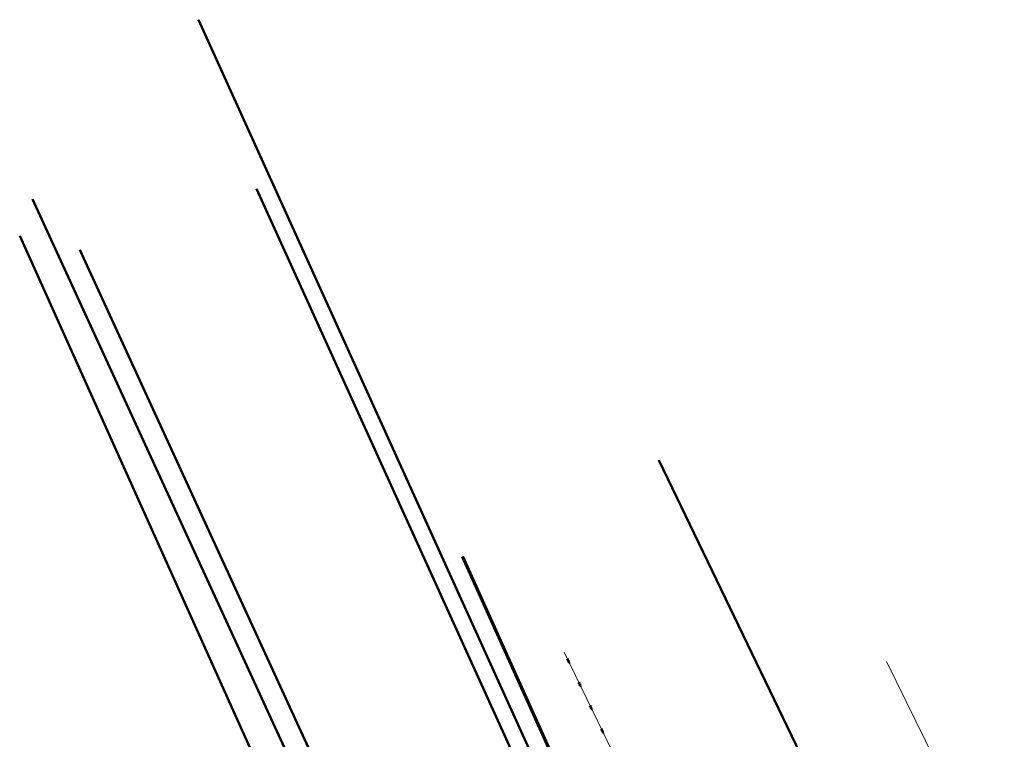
# Model space of a CAD drawing. Header units: metres. Extents: x 7389918 to 7395901, y 5992959 to 5996029.
# Tile 36 of 66: x 7393401 to 7393857, y 5994511 to 5994844. Entities that reach past the tile are written whole.
import ezdxf

# ---------------------------------------------------------------- set-up
doc = ezdxf.new("R2010")
doc.units = ezdxf.units.M
doc.header["$MEASUREMENT"] = 0
for name, pattern in [('1', [0]), ('2', [1.5, 1, -0.5]), ('4_SUEP_A', [0])]:
    doc.linetypes.add(name, pattern=pattern)
for name, color, linetype, lineweight in [('# Orlen Projekt - granice nieustalone do ustalenia', 6, 'CONTINUOUS', 100), ('Dzialki', 7, '1', 18), ('GRANICE_ZLE_L_0', 2, '1', 50), ('SUEP_L_0', 1, '4_SUEP_A', 18)]:
    doc.layers.add(name, color=color, linetype=linetype, lineweight=lineweight)
doc.layers.add('Kontury', color=7, linetype='2', lineweight=18, true_color=0x008000)
doc.layers.add('Uzytki', color=7, linetype='2', lineweight=18, true_color=0x008000)

msp = doc.modelspace()

# ---------------------------------------------------------------- linework, layer by layer
at = {"layer": '# Orlen Projekt - granice nieustalone do ustalenia', "linetype": '1', "lineweight": 60}
msp.add_line((7393744.96, 5994287.14), (7393606.19, 5994595.48), dxfattribs=at)
at = {"layer": 'Dzialki'}
for p, q in [((7393737.33, 5994285.34), (7393483.89, 5994843.99)), ((7393510.79, 5994765.74), (7393729.75, 5994283.56)), ((7393636.45, 5994261.62), (7393407.07, 5994760.9)), ((7393401.16, 5994743.99), (7393619.85, 5994257.72)), ((7393429.03, 5994737.52), (7393646.57, 5994264)), ((7393696.94, 5994640.18), (7393854.8, 5994312.7)), ((7393606.19, 5994595.48), (7393744.96, 5994287.14)), ((7393802.3, 5994547.03), (7393911.41, 5994325.24))]:
    msp.add_line(p, q, dxfattribs=at)
at = {"layer": 'GRANICE_ZLE_L_0'}
for p, q in [((7393483.89, 5994843.99), (7393737.33, 5994285.34)), ((7393729.75, 5994283.56), (7393510.79, 5994765.74)), ((7393636.45, 5994261.62), (7393407.07, 5994760.9)), ((7393619.85, 5994257.72), (7393401.16, 5994743.99)), ((7393646.57, 5994264), (7393429.03, 5994737.52)), ((7393696.94, 5994640.18), (7393854.8, 5994312.7))]:
    msp.add_line(p, q, dxfattribs=at)
at = {"layer": 'Kontury'}
msp.add_line((7393696.94, 5994640.18), (7393854.8, 5994312.7), dxfattribs=at)
at = {"layer": 'SUEP_L_0', "linetype": '4_SUEP_A'}
for p, q in [((7393655.8, 5994545.85), (7393653.18, 5994551.25)), ((7393654.26, 5994547.88), (7393655.36, 5994546.75)), ((7393654.69, 5994546.98), (7393655.8, 5994545.85)), ((7393655.36, 5994546.75), (7393655.16, 5994548.32)), ((7393655.8, 5994545.85), (7393655.59, 5994547.42)), ((7393661.03, 5994535.05), (7393655.8, 5994545.85)), ((7393659.49, 5994537.08), (7393660.59, 5994535.95)), ((7393660.59, 5994535.95), (7393660.39, 5994537.52)), ((7393661.03, 5994535.05), (7393660.82, 5994536.62)), ((7393659.92, 5994536.18), (7393661.03, 5994535.05)), ((7393666.26, 5994524.25), (7393661.03, 5994535.05)), ((7393664.72, 5994526.28), (7393665.82, 5994525.15)), ((7393665.15, 5994525.38), (7393666.26, 5994524.25)), ((7393665.82, 5994525.15), (7393665.62, 5994526.72)), ((7393666.26, 5994524.25), (7393666.05, 5994525.82)), ((7393671.49, 5994513.45), (7393666.26, 5994524.25)), ((7393669.95, 5994515.48), (7393671.05, 5994514.35)), ((7393670.38, 5994514.58), (7393671.49, 5994513.45)), ((7393671.05, 5994514.35), (7393670.85, 5994515.92)), ((7393671.49, 5994513.45), (7393671.28, 5994515.02)), ((7393679.86, 5994496.15), (7393671.49, 5994513.45))]:
    msp.add_line(p, q, dxfattribs=at)
at = {"layer": 'Uzytki'}
msp.add_line((7393636.45, 5994261.62), (7393407.07, 5994760.9), dxfattribs=at)

doc.saveas('drawing.dxf')
